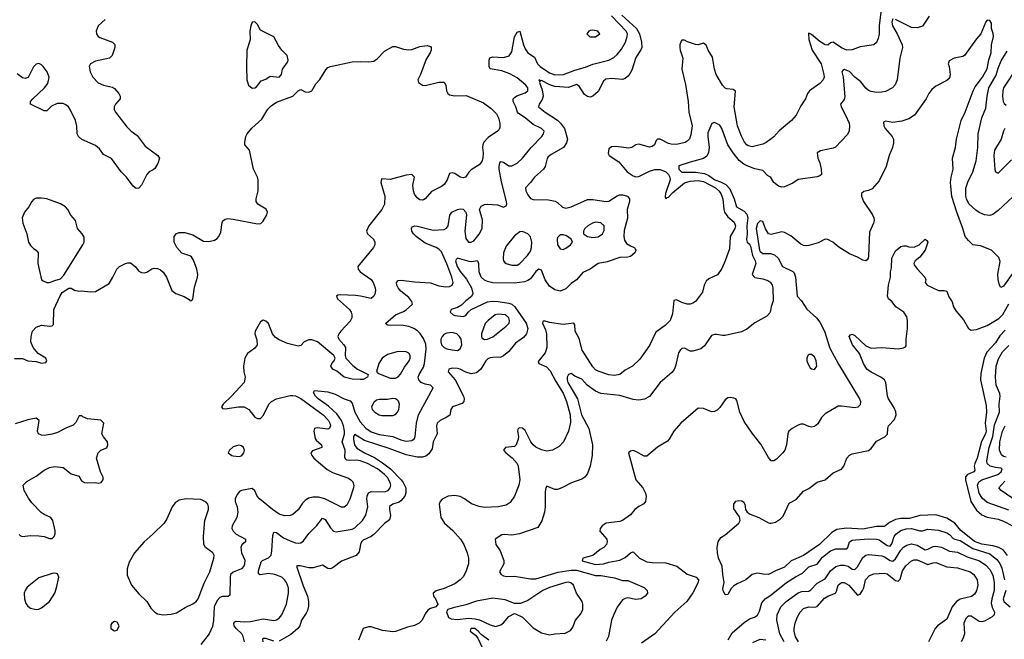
# Model space of a CAD drawing. Header units: inches. Extents: x 1603819 to 1745079, y 385938 to 533966.
# Tile 77 of 256: x 1614449 to 1621736, y 444869 to 449455. Entities that reach past the tile are written whole.
import ezdxf

# ---------------------------------------------------------------- set-up
doc = ezdxf.new("R2010")
doc.units = ezdxf.units.IN
doc.header["$MEASUREMENT"] = 0
doc.layers.add('B6414', color=7, linetype='Continuous')
doc.layers.add('B6424', color=7, linetype='Continuous')

msp = doc.modelspace()

# ---------------------------------------------------------------- linework, layer by layer
at = {"layer": 'B6414', "color": 5}
for points, elevation in [([(1615082.8, 449457.2), (1615030, 449409.2), (1615014.4, 449370), (1615017.1, 449350), (1615030, 449330.7), (1615043, 449323), (1615134.8, 449290), (1615152, 449272), (1615152.2, 449250), (1615132.9, 449190), (1615112.7, 449170), (1615010, 449147.9), (1614974, 449130), (1614963.6, 449110), (1614970.2, 449070), (1614991.2, 449030), (1615028.9, 448988.9), (1615070, 448970.2), (1615135.1, 448955.1), (1615150, 448946), (1615181.6, 448910), (1615193, 448890), (1615193.4, 448870), (1615158, 448830), (1615148, 448810), (1615147.7, 448790), (1615157.1, 448770), (1615242.3, 448662.3), (1615274.8, 448630), (1615317.3, 448597.3), (1615378.3, 448518.3), (1615471.3, 448450), (1615484.7, 448430), (1615470.8, 448390), (1615450, 448355.3), (1615436.3, 448343.7), (1615406, 448330), (1615390.6, 448309.4), (1615351, 448230), (1615330, 448209.2), (1615310, 448205.2), (1615290, 448224), (1615239.3, 448290), (1615200.9, 448330), (1615127.5, 448427.5), (1615070, 448458), (1615039.5, 448499.5), (1615010, 448524.2), (1614910, 448567.6), (1614883.7, 448590), (1614874, 448610), (1614872.6, 448667.4), (1614862.2, 448710), (1614823.4, 448790), (1614810, 448809.8), (1614790, 448826), (1614770, 448834.5), (1614725.4, 448834.6), (1614685.1, 448814.9), (1614650, 448780.9), (1614630, 448782), (1614529.2, 448830), (1614529.3, 448850), (1614546, 448870), (1614631.8, 448950), (1614657, 448983), (1614667.3, 449030), (1614653.3, 449070), (1614623.6, 449110), (1614610, 449121.3), (1614590, 449132.2), (1614581, 449130), (1614570, 449126.3), (1614550, 449105.6), (1614511.5, 449028.5), (1614490, 449019.6), (1614470, 449024.2), (1614430, 449055.4)], 440), ([(1616112.3, 444850), (1616103.9, 444890), (1616093.2, 444910), (1616049.9, 444949.9), (1616036.1, 444970), (1616033.5, 444990), (1616040.9, 444999.1), (1616050, 445003.5), (1616110, 444999.1), (1616157.8, 445002.2), (1616250, 445021.4), (1616330.8, 445009.2), (1616350, 445012.9), (1616370, 445025.7), (1616389.1, 445050.9), (1616423.2, 445130), (1616437.8, 445210), (1616438.6, 445250), (1616424.5, 445290), (1616410, 445309.7), (1616388.2, 445328.2), (1616338, 445350), (1616290, 445355.8), (1616227.7, 445347.7), (1616215.3, 445355.3), (1616215.2, 445375.2), (1616236, 445444), (1616246, 445454), (1616290, 445472.4), (1616308.9, 445491.1), (1616316, 445524), (1616321.3, 445638.7), (1616330, 445663.7), (1616350, 445659.7), (1616401, 445621), (1616450, 445597.8), (1616490, 445583.6), (1616510, 445580.8), (1616530, 445584.6), (1616550, 445598.7), (1616588.3, 445651.7), (1616649.2, 445710.8), (1616690, 445767), (1616710, 445757.3), (1616750, 445694), (1616771, 445671), (1616790, 445665.3), (1616806.6, 445666.6), (1616910, 445683.5), (1616930, 445694.5), (1616987.1, 445750), (1617011.8, 445788.2), (1617026.4, 445850), (1617017.8, 445910), (1617019.9, 445930), (1617030, 445954.4), (1617050, 445964.6), (1617150, 445959.8), (1617175.1, 445970), (1617191.9, 445990), (1617195.2, 446010), (1617191, 446030), (1617170, 446067.2), (1617149.9, 446090), (1617096, 446130), (1617022.8, 446170), (1616970, 446190.9), (1616944.8, 446195.2), (1616890, 446191.7), (1616870, 446195.7), (1616862, 446202), (1616855.4, 446215.4), (1616856.7, 446270), (1616835, 446330), (1616851.8, 446388.2), (1616852.2, 446410), (1616844.8, 446450), (1616829.9, 446490), (1616797.3, 446537.3), (1616734, 446594), (1616659, 446650), (1616639.4, 446670), (1616624.4, 446695.6), (1616630, 446710.2), (1616730, 446700.4), (1616783.1, 446683.1), (1616850, 446649.5), (1616895.7, 446635.7), (1616910, 446618.4), (1616928.4, 446550), (1616970, 446478.6), (1617010, 446432.2), (1617050, 446405.5), (1617110, 446384.2), (1617210, 446371.5), (1617270, 446346), (1617310, 446336.6), (1617350, 446340.8), (1617370, 446355.5), (1617376.1, 446370), (1617384.8, 446470), (1617400.7, 446530), (1617509.6, 446730), (1617489.7, 446749.7), (1617450, 446756.8), (1617421.1, 446770), (1617402, 446790), (1617398.2, 446810), (1617404.5, 446830), (1617437, 446883), (1617445.9, 446910), (1617456.8, 447016.8), (1617454.8, 447054.8), (1617437.1, 447097.1), (1617413.5, 447133.5), (1617393, 447153), (1617365.4, 447170), (1617330, 447183.8), (1617286.8, 447193.2), (1617174.2, 447194.2), (1617161.6, 447201.6), (1617158, 447210), (1617230, 447271.8), (1617290, 447294.9), (1617310, 447307.2), (1617355.1, 447350), (1617352.1, 447370), (1617330, 447398.9), (1617270, 447445.4), (1617249.8, 447470), (1617240.4, 447490), (1617238.9, 447510), (1617250, 447524.4), (1617272.4, 447527.6), (1617370, 447515.7), (1617490, 447508.1), (1617550, 447486.7), (1617602.3, 447477.7), (1617630, 447480.3), (1617649.3, 447490), (1617656, 447510), (1617646.6, 447550), (1617610, 447648.7), (1617570, 447737.9), (1617550, 447757.9), (1617530, 447769.4), (1617450, 447801.5), (1617383.2, 447850), (1617363, 447870), (1617351.5, 447890), (1617348.5, 447911.5), (1617357.2, 447922.8), (1617370.8, 447929.2), (1617391.9, 447928.1), (1617510, 447898.9), (1617590, 447902.7), (1617607.9, 447912.1), (1617620.2, 447930), (1617632.4, 448007.6), (1617647.8, 448030), (1617690, 448050.3), (1617710, 448055.6), (1617730, 448053.1), (1617750.2, 448030.2), (1617755.9, 448010), (1617744.6, 447890), (1617750, 447834.8), (1617770, 447809), (1617790, 447809.2), (1617810, 447819.7), (1617850, 447867.1), (1617870.5, 447910), (1617873.9, 447973.9), (1617852.8, 448050), (1617863.7, 448076.3), (1617890, 448087.8), (1617910.9, 448089.1), (1617985.1, 448085.1), (1618030, 448068), (1618050, 448078), (1618053.6, 448090), (1618051.3, 448110), (1618015.5, 448255.5), (1617997.8, 448350), (1617996.5, 448370), (1618003.2, 448396.8), (1618010, 448405.3), (1618030, 448401.5), (1618070, 448374.4), (1618090, 448373.2), (1618130, 448393.2), (1618169.9, 448430.1), (1618233.8, 448510), (1618312.6, 448590), (1618326.6, 448610), (1618329.7, 448630), (1618311.5, 448650), (1618250, 448680.2), (1618190.7, 448730), (1618141.1, 448761.1), (1618133.2, 448770), (1618120.9, 448810), (1618101.1, 448850), (1618101.5, 448870), (1618110, 448880.3), (1618128.5, 448891.5), (1618190, 448914.3), (1618209.7, 448930), (1618209.7, 448950), (1618195.1, 448970), (1618130, 449026.3), (1618075.5, 449055.5), (1618016.9, 449076.9), (1617930.9, 449090.9), (1617922.4, 449110), (1617923.3, 449156.7), (1617927.7, 449172.3), (1617950, 449179.7), (1618030, 449174.8), (1618072.5, 449187.5), (1618090, 449218), (1618110.9, 449329.1), (1618130, 449364), (1618150, 449371), (1618177.7, 449270), (1618190, 449240.3), (1618210, 449210.2), (1618258.5, 449178.5), (1618281.6, 449130), (1618301.6, 449110), (1618370, 449063.3), (1618410, 449047), (1618473.3, 449050), (1618557.8, 449082.2), (1618636.5, 449103.5), (1618690, 449125.6), (1618810, 449157), (1618845.4, 449174.6), (1618870, 449197.4), (1618901.7, 449238.3), (1618933, 449290), (1618945.8, 449330), (1618946.4, 449350), (1618938.5, 449370), (1618830, 449483.9)], 440), ([(1618906.1, 449490), (1619014.3, 449390), (1619036.3, 449350), (1619051.4, 449290), (1619052.1, 449250), (1619046.8, 449233.2), (1619010, 449175.8), (1618979, 449080.9), (1618957.9, 449042.1), (1618930, 449019.6), (1618910, 449013.2), (1618830, 449019), (1618785.9, 449014.1), (1618770, 449001.3), (1618730, 448923.6), (1618690, 448889), (1618670, 448882.3), (1618650, 448886), (1618630, 448901.1), (1618590, 448963.9), (1618570, 448974.8), (1618510, 448953), (1618410, 448960.7), (1618373, 448973), (1618310, 449005.8), (1618302.4, 449002.4), (1618289.9, 449010.1), (1618298.3, 448998.3), (1618295.8, 448990), (1618316.8, 448936.8), (1618322.1, 448890), (1618316.3, 448863.7), (1618292.9, 448830), (1618289.7, 448810), (1618337.8, 448770), (1618430, 448710.8), (1618451.6, 448690), (1618480.5, 448650), (1618502.2, 448570), (1618496.6, 448543.4), (1618472.6, 448510), (1618381.4, 448458.6), (1618360.1, 448439.9), (1618352.2, 448427.8), (1618336.8, 448370), (1618324.5, 448350), (1618258.3, 448290), (1618229.7, 448250), (1618192.8, 448210), (1618195.5, 448190), (1618210, 448159.7), (1618230, 448133.1), (1618250, 448124.8), (1618363.2, 448123.2), (1618412.7, 448112.7), (1618430, 448102.6), (1618467.4, 448067.4), (1618490, 448061), (1618531.5, 448071.5), (1618650, 448123.5), (1618690, 448124.6), (1618790, 448109.9), (1618810, 448112.7), (1618870, 448151.4), (1618890, 448158.2), (1618910, 448159.8), (1618946.6, 448150), (1618963.1, 448130), (1618962.4, 448110), (1618945.2, 448050), (1618946.2, 447986.2), (1618923.6, 447896.4), (1618919.3, 447850), (1618924.3, 447824.3), (1618940.2, 447800.2), (1618970, 447780.5), (1618997.2, 447770), (1619002.9, 447762.9), (1619009.4, 447750), (1619000.5, 447730), (1618970, 447702.6), (1618950, 447697.6), (1618890, 447696.5), (1618797.6, 447662.4), (1618730, 447651.3), (1618671.5, 447608.5), (1618616.4, 447583.6), (1618570.9, 447530), (1618530, 447501.8), (1618490, 447463.2), (1618450, 447445), (1618410, 447455), (1618370, 447483.2), (1618338.2, 447530), (1618310, 447600.4), (1618290, 447608.9), (1618270, 447591.4), (1618230, 447537.8), (1618210, 447525.1), (1618183.8, 447516.2), (1618110, 447505.4), (1617950, 447507.9), (1617910, 447517.5), (1617890, 447527.1), (1617864.4, 447550), (1617849.5, 447590), (1617848.2, 447648.2), (1617842.9, 447662.9), (1617834, 447670), (1617796.2, 447663.8), (1617774.5, 447665.5), (1617690, 447690.2), (1617679.3, 447680.7), (1617675, 447670), (1617687.1, 447630), (1617710, 447590.6), (1617755.1, 447535.1), (1617792, 447470), (1617801.9, 447430), (1617792.8, 447407.2), (1617750, 447375.8), (1617717.5, 447342.5), (1617690, 447326.3), (1617642.9, 447310), (1617635.4, 447290), (1617656.3, 447270), (1617670, 447264.9), (1617730, 447259.2), (1617750, 447267.1), (1617768.3, 447291.7), (1617790.4, 447309.6), (1617910, 447367.6), (1617947.5, 447372.5), (1617989.5, 447370.5), (1618070, 447357), (1618090, 447349.2), (1618113.1, 447330), (1618197.8, 447210), (1618208.5, 447170), (1618199.3, 447130), (1618177.6, 447102.4), (1618118.6, 447061.4), (1618070, 446999.7), (1618030, 446967.1), (1618010, 446958.2), (1617950, 446956.1), (1617930, 446953.1), (1617914.8, 446945.2), (1617899.8, 446930), (1617862.2, 446870), (1617830, 446842.2), (1617790, 446835), (1617750, 446846.7), (1617710, 446868), (1617690, 446873.5), (1617650, 446875.3), (1617624.5, 446870), (1617620.4, 446850), (1617670.7, 446790.7), (1617732.3, 446670), (1617738.3, 446650), (1617737.2, 446630), (1617724.1, 446615.9), (1617652.8, 446590), (1617640.3, 446570), (1617631.3, 446528.7), (1617604.2, 446510), (1617559.7, 446490), (1617539.8, 446470), (1617533.6, 446450), (1617538, 446390), (1617508.9, 446331.1), (1617501, 446279), (1617476.9, 446243.1), (1617453.9, 446226.1), (1617430, 446217.7), (1617390, 446216.6), (1617310, 446234.8), (1617182.6, 446282.6), (1617001.5, 446341.5), (1616930, 446386.5), (1616920.6, 446370), (1616918.6, 446350), (1616927.5, 446310), (1616944.7, 446284.7), (1617001.4, 446250), (1617074.1, 446214.1), (1617134.8, 446174.8), (1617192.6, 446130), (1617272.4, 446050), (1617287.6, 446030), (1617306.3, 445990), (1617307.2, 445952.8), (1617298.3, 445930), (1617270, 445894), (1617256.4, 445883.6), (1617210.8, 445869.2), (1617186.4, 445853.6), (1617185, 445830), (1617194.2, 445785.8), (1617185.1, 445754.9), (1617150, 445727), (1617070, 445645), (1617049.4, 445630.6), (1616990, 445604), (1616978.6, 445590), (1616971.1, 445570), (1616962.4, 445517.6), (1616939.5, 445490), (1616831.6, 445448.4), (1616770, 445400.2), (1616750, 445391.2), (1616730, 445394.7), (1616690, 445418.9), (1616621.5, 445398.5), (1616590, 445399.5), (1616525.9, 445414.1), (1616505.5, 445414.5), (1616497.6, 445410), (1616546.1, 445266.1), (1616579.6, 445190), (1616587, 445150), (1616586.1, 445113.9), (1616578.1, 445081.9), (1616570, 445062.4), (1616534.8, 445010), (1616521.2, 444970), (1616506.4, 444950), (1616455.6, 444904.4), (1616370, 444854.6)], 420), ([(1614410, 446947.1), (1614470, 446948.2), (1614510, 446929.7), (1614570, 446924.7), (1614610, 446912.3), (1614642, 446918), (1614650.8, 446930), (1614642.8, 446950), (1614584.6, 446984.6), (1614548.1, 447028.1), (1614532, 447070), (1614534, 447110), (1614544.4, 447150), (1614570, 447180.7), (1614610, 447193.6), (1614673.2, 447186.8), (1614690, 447189.2), (1614699.3, 447200.7), (1614700.5, 447310), (1614747.7, 447412.3), (1614764.5, 447435.5), (1614811.6, 447468.4), (1614830, 447468.7), (1614853.6, 447453.6), (1614886, 447446), (1614910, 447449.2), (1614970, 447440.9), (1615010, 447444.5), (1615110, 447503.7), (1615138.8, 447550), (1615166.8, 447610), (1615186.8, 447630), (1615231.3, 447650), (1615250, 447656.2), (1615270, 447656.2), (1615303.7, 447630), (1615330, 447595.1), (1615350, 447585.1), (1615370, 447582.9), (1615390, 447587.3), (1615427.8, 447612.2), (1615444.4, 447615.6), (1615470, 447613), (1615490, 447603.5), (1615510, 447587.6), (1615536.3, 447550), (1615576, 447450), (1615604, 447430), (1615667, 447407), (1615703.3, 447383.3), (1615710, 447374), (1615723.6, 447376.4), (1615730, 447386), (1615743.1, 447476.9), (1615764.4, 447550), (1615766.4, 447570), (1615759.5, 447610), (1615736, 447676), (1615719.9, 447699.9), (1615708.5, 447708.5), (1615650, 447728.5), (1615612.4, 447770), (1615592.7, 447810), (1615593, 447850), (1615610, 447872), (1615630, 447880.7), (1615670, 447879.5), (1615730, 447862.7), (1615810, 447815.1), (1615850, 447813.6), (1615890, 447824.5), (1615910, 447835.1), (1615923, 447850), (1615937.2, 447882.8), (1615946.5, 447953.5), (1615953.3, 447966.7), (1615970, 447979.6), (1615990, 447984), (1616030, 447980.3), (1616210, 447945.6), (1616232.4, 447947.6), (1616250, 447964), (1616277.3, 448010), (1616282.8, 448030), (1616272.4, 448052.4), (1616211, 448090), (1616198.8, 448110), (1616198.8, 448130), (1616212.7, 448190), (1616214, 448270), (1616208.4, 448290), (1616178.4, 448350), (1616150.5, 448490), (1616116, 448530), (1616114.8, 448550), (1616123, 448590), (1616133, 448610), (1616167.7, 448652.3), (1616240.3, 448719.7), (1616285.7, 448794.3), (1616310, 448818), (1616350, 448844.7), (1616471, 448890), (1616510, 448928), (1616530, 448938), (1616562.7, 448922.7), (1616590, 448918), (1616610, 448929.6), (1616639.6, 448980.4), (1616670, 449012), (1616714.4, 449085.6), (1616730, 449100.7), (1616750, 449109.6), (1616910, 449142.7), (1616970, 449146), (1617030, 449142.6), (1617070, 449149.7), (1617093.5, 449166.5), (1617150, 449223.6), (1617210, 449256.2), (1617230, 449257.6), (1617290, 449236.9), (1617330, 449231.6), (1617350, 449234), (1617410, 449257), (1617464, 449264), (1617490, 449258), (1617495.3, 449250), (1617493.2, 449230), (1617486, 449210), (1617456.9, 449163.1), (1617415.6, 449050), (1617394.5, 449010), (1617399.3, 448990), (1617430, 448971.6), (1617450, 448968), (1617550, 448994.3), (1617590, 448992), (1617602.9, 448970), (1617608.5, 448930), (1617618.3, 448910), (1617630, 448900.4), (1617670, 448892.4), (1617753.4, 448893.4), (1617880.7, 448840.7), (1617938.4, 448798.4), (1617978.2, 448758.2), (1617992.9, 448730), (1618003.5, 448690), (1618002.3, 448657.7), (1617997, 448643), (1617985.6, 448630), (1617915.6, 448584.4), (1617883.7, 448550), (1617875.6, 448530), (1617874.1, 448510), (1617878.6, 448470), (1617876.8, 448430), (1617870, 448406.7), (1617850, 448380.3), (1617790, 448345.3), (1617772.6, 448327.4), (1617749, 448290), (1617730, 448284.9), (1617710, 448290.3), (1617670, 448317.6), (1617650, 448322.4), (1617630, 448316.3), (1617612.4, 448270), (1617590, 448236), (1617570, 448220.7), (1617495.7, 448184.3), (1617450, 448128.4), (1617437.5, 448122.5), (1617430, 448119.5), (1617410, 448122.6), (1617390, 448135.8), (1617370, 448163), (1617362.3, 448190), (1617359.3, 448230), (1617370.4, 448290), (1617350, 448308.5), (1617310, 448305.6), (1617190, 448272.4), (1617130, 448278.8), (1617126, 448274), (1617122.6, 448250), (1617151.4, 448150), (1617147.7, 448090), (1617129, 448051), (1617033.5, 447930), (1617015.4, 447890), (1617022, 447870), (1617066.6, 447830), (1617077.4, 447810), (1617078, 447790), (1617067.8, 447770), (1616952, 447630), (1616953.3, 447610), (1616969.7, 447590), (1617050, 447531.8), (1617064.8, 447510), (1617079.2, 447470), (1617081.7, 447450), (1617077, 447423), (1617070, 447408), (1617050, 447392.7), (1616970.2, 447410.2), (1616933.4, 447413.4), (1616821.7, 447418.3), (1616803.8, 447416.2), (1616793.2, 447410), (1616802, 447390), (1616889.8, 447310), (1616901.6, 447290), (1616906.5, 447270), (1616906.2, 447250), (1616895.8, 447224.2), (1616824.8, 447150), (1616810.9, 447130), (1616804.7, 447110), (1616809.8, 447089.8), (1616847.3, 447050), (1616859.5, 447030), (1616857.2, 446970), (1616862, 446950), (1616915.1, 446895.1), (1616948.3, 446868.3), (1617029.2, 446830), (1617023.7, 446810), (1616990, 446792.2), (1616970, 446792), (1616910, 446795.3), (1616850, 446810.4), (1616794.9, 446854.9), (1616767.3, 446870), (1616750.8, 446890), (1616758.8, 446910), (1616776, 446930), (1616782.8, 446950), (1616774, 446970), (1616653, 447070), (1616610, 447086.7), (1616590, 447085.3), (1616555.1, 447070), (1616530, 447044), (1616510, 447039.1), (1616430, 447058.9), (1616370, 447085.5), (1616342.9, 447102.9), (1616320.2, 447130), (1616290, 447207.3), (1616270, 447224), (1616250, 447231.3), (1616230, 447218), (1616191.8, 447150), (1616189.4, 447130), (1616204.9, 447084.9), (1616205.6, 447050), (1616190, 447023.8), (1616135.6, 446984.4), (1616115.6, 446950), (1616106.3, 446890), (1616108, 446850), (1616117, 446810), (1616109.5, 446770), (1616016.9, 446670), (1615954, 446610), (1615942.7, 446590), (1615950, 446579), (1615970, 446575.6), (1616068.7, 446591.3), (1616110, 446589.2), (1616145.3, 446570), (1616190, 446514), (1616210, 446504.2), (1616230, 446504.7), (1616252.6, 446527.4), (1616293.6, 446610), (1616311.7, 446630), (1616350.7, 446649.3), (1616450, 446674.4), (1616470, 446675.2), (1616490, 446672.1), (1616530, 446652.7), (1616694.2, 446530), (1616734.6, 446490), (1616745.1, 446470), (1616750, 446446.8), (1616739.5, 446430), (1616730, 446426), (1616650, 446435.6), (1616631.3, 446428.7), (1616624.7, 446410), (1616636.8, 446356.8), (1616644.1, 446344.1), (1616683.7, 446310), (1616684, 446290), (1616615.6, 446264.4), (1616604.5, 446250), (1616611.2, 446230), (1616626.2, 446210), (1616725.4, 446125.4), (1616764, 446104), (1616881.4, 446061.4), (1616900.3, 446050), (1616914, 446034), (1616921.1, 446010), (1616918.9, 445990), (1616892.8, 445907.2), (1616870, 445862.4), (1616850, 445846.4), (1616830, 445846.7), (1616708.1, 445908.1), (1616660.8, 445920.8), (1616617.6, 445922.4), (1616587, 445913), (1616562.2, 445897.8), (1616542, 445878), (1616510, 445828.8), (1616470, 445793.7), (1616450, 445785.2), (1616410, 445784.2), (1616370, 445796.6), (1616319.1, 445830), (1616224.7, 445910), (1616207.1, 445930), (1616188.2, 445968.2), (1616170, 445984.9), (1616089.4, 445970.6), (1616076.1, 445963.9), (1616057.8, 445942.2), (1616043.1, 445910), (1616043.5, 445890), (1616058.2, 445850), (1616064.5, 445810), (1616055.6, 445770), (1616020.4, 445710), (1616019.7, 445690), (1616030, 445669.6), (1616050, 445648), (1616119, 445610), (1616119, 445590), (1616092.3, 445567.7), (1616086.2, 445550), (1616091.6, 445510), (1616114.2, 445454.2), (1616113.4, 445426.6), (1616107.2, 445410), (1616090, 445390.2), (1616030, 445367.5), (1616009.9, 445350.1), (1616005.7, 445330), (1616004.5, 445195.5), (1615993.1, 445186.9), (1615950, 445185.2), (1615930, 445178.6), (1615910, 445156.1), (1615887.9, 445110), (1615884.4, 445010), (1615875.7, 444964.3), (1615851.2, 444910), (1615789.7, 444830)], 460), ([(1620000, 448565.9), (1619973.9, 448546.1), (1619950, 448534), (1619870, 448515), (1619841.3, 448521.3), (1619830, 448528.4), (1619814, 448550), (1619790, 448594.6), (1619761, 448670), (1619735.5, 448810), (1619747.7, 448927.7), (1619730, 448938.2), (1619682.8, 448942.8), (1619669.1, 448949.1), (1619650, 448970.2), (1619603.6, 449050), (1619591.8, 449090), (1619577.5, 449177.5), (1619544.9, 449230), (1619530, 449267.7), (1619510, 449281.1), (1619470, 449270.2), (1619450, 449271.9), (1619391.2, 449291.2), (1619370, 449303.8), (1619350, 449304), (1619344, 449296), (1619335.4, 449270), (1619334.5, 449250), (1619336.4, 449230), (1619356.4, 449170), (1619348.4, 449090), (1619375.7, 448975.7), (1619395.2, 448850), (1619400.3, 448770), (1619425.6, 448670), (1619417, 448603), (1619406.7, 448573.3), (1619390, 448556.5), (1619372.9, 448547.1), (1619310, 448532), (1619270, 448533), (1619250, 448539.3), (1619190, 448571.6), (1619170, 448571.2), (1619159.8, 448560.2), (1619146.9, 448530), (1619130, 448516.1), (1619110, 448512.3), (1619030, 448534.6), (1619010, 448530.3), (1618979.3, 448510), (1618954.8, 448505.2), (1618864.1, 448515.9), (1618830, 448514.9), (1618810, 448498.8), (1618804.7, 448464.7), (1618812, 448450), (1618882.9, 448402.9), (1618945.8, 448330), (1618990, 448299.5), (1619010, 448292.3), (1619030, 448295.1), (1619110, 448334.5), (1619150, 448347.3), (1619190, 448346.2), (1619230, 448329.9), (1619250.9, 448310), (1619260.9, 448290), (1619262.3, 448270), (1619228.6, 448170), (1619225.4, 448145.4), (1619230, 448128.7), (1619241, 448139.1), (1619250, 448141), (1619283.2, 448176.8), (1619370, 448248.9), (1619410, 448261.3), (1619470, 448265.2), (1619510, 448256.7), (1619599, 448210), (1619622.9, 448190), (1619637, 448170), (1619652.9, 448130), (1619659.7, 448050), (1619666.1, 448030), (1619690, 447995.2), (1619736.5, 447956.5), (1619747.1, 447930), (1619741.6, 447910), (1619708, 447850), (1619701.7, 447758.3), (1619670.9, 447670), (1619645.4, 447614.6), (1619612.5, 447567.5), (1619550, 447536.5), (1619530, 447519.3), (1619515.4, 447490), (1619502, 447438), (1619450, 447370.4), (1619430, 447356.5), (1619410, 447350.3), (1619390, 447350.2), (1619350, 447362.6), (1619310, 447383.2), (1619290, 447376.3), (1619281.3, 447278.7), (1619262.7, 447230), (1619227.2, 447192.8), (1619157.6, 447142.4), (1619110, 447044.2), (1619037.4, 446942.6), (1618984, 446890), (1618930, 446861.6), (1618889.4, 446830), (1618850, 446823.2), (1618810, 446825.8), (1618730, 446854.2), (1618710, 446864.8), (1618690, 446885.4), (1618611.7, 447010), (1618590, 447095.5), (1618560.2, 447150), (1618556.5, 447196.5), (1618550.2, 447210.2), (1618470, 447200.1), (1618370, 447213.7), (1618330, 447226), (1618320.5, 447219.5), (1618319.1, 447210), (1618339.8, 447159.8), (1618347, 447130), (1618350.5, 447029.5), (1618337.1, 446990), (1618285.7, 446925.7), (1618291.8, 446910), (1618346.8, 446886.8), (1618375.9, 446855.9), (1618416.4, 446776.4), (1618470, 446690.6), (1618496, 446630), (1618523.4, 446530), (1618525.7, 446474.3), (1618510.8, 446410), (1618473.5, 446330), (1618442.3, 446297.7), (1618391.4, 446268.6), (1618350, 446262.9), (1618310, 446271.7), (1618270, 446291), (1618248.8, 446308.8), (1618231.3, 446331.3), (1618190, 446414.9), (1618170, 446432.9), (1618150, 446435.3), (1618139.3, 446430), (1618132.8, 446410), (1618139.8, 446370), (1618138, 446350), (1618123, 446310), (1618110, 446297), (1618043.7, 446290), (1618029.7, 446270), (1618046.4, 446250), (1618093.5, 446213.5), (1618131.4, 446170), (1618138.7, 446150), (1618149.8, 446050.2), (1618144.2, 446010), (1618111.6, 445930), (1618077.7, 445882.3), (1618050, 445862), (1617990, 445849.1), (1617890, 445845.8), (1617850, 445851.8), (1617791.9, 445871.9), (1617740.9, 445910), (1617710, 445927.3), (1617670, 445935), (1617621.2, 445930), (1617574.5, 445905.5), (1617560.7, 445890), (1617553.6, 445870), (1617567, 445770), (1617592.4, 445730), (1617654, 445674), (1617711.4, 445611.4), (1617736.6, 445570), (1617760.5, 445510), (1617770.6, 445470), (1617771.1, 445428.9), (1617751.9, 445370), (1617730, 445332.7), (1617709.8, 445310.2), (1617670, 445281.3), (1617590, 445246.3), (1617531.1, 445228.9), (1617508.3, 445211.7), (1617511.8, 445190), (1617525.6, 445170), (1617542.7, 445130), (1617538.9, 445121.1), (1617529, 445110), (1617490, 445097.4), (1617470, 445084.9), (1617450, 445058), (1617427.6, 445010), (1617406, 444990), (1617370, 444972.8), (1617320.3, 444959.7), (1617230, 444926.8), (1617210, 444925.4), (1617134.2, 444934.2), (1617050, 444961.7), (1617030, 444961.3), (1616990, 444950.5), (1616955.9, 444864.1)], 380), ([(1620000, 448292.6), (1619983.4, 448303.3), (1619950, 448338.5), (1619890, 448350.8), (1619833.7, 448373.7), (1619807.4, 448387.4), (1619773.9, 448413.9), (1619728.1, 448470), (1619690, 448528.5), (1619646, 448650), (1619630, 448674.4), (1619590, 448695.5), (1619572.5, 448687.5), (1619541.3, 448618.7), (1619540.9, 448590), (1619552.2, 448510), (1619546.4, 448473.7), (1619534.5, 448445.5), (1619510.9, 448429.1), (1619410, 448402), (1619326.3, 448373.7), (1619327.8, 448350), (1619350, 448327.7), (1619450, 448326.2), (1619515.9, 448315.9), (1619550, 448301.8), (1619593.2, 448270), (1619635.8, 448255.8), (1619675.8, 448235.8), (1619703.4, 448203.4), (1619735.8, 448130), (1619755, 448070), (1619810, 448038.5), (1619830, 448016), (1619838, 447990), (1619830.5, 447930), (1619833.1, 447870), (1619827.5, 447827.5), (1619833.9, 447810), (1619850, 447794.9), (1619858.1, 447778.1), (1619871.4, 447711.4), (1619892.3, 447670), (1619896.1, 447650), (1619871.1, 447570), (1619890, 447547.8), (1619950, 447538.2), (1619985.5, 447525.5), (1620000, 447514.2)], 360), ([(1620000, 447868.3), (1619990.4, 447870.4), (1619968.2, 447908.2), (1619950, 447962.8), (1619930, 447965.7), (1619910, 447947.2), (1619900.5, 447910), (1619923.3, 447750), (1619930, 447738.9), (1619950, 447724.7), (1620000, 447725.4)], 340), ([(1620000, 447286.8), (1619978.7, 447261.3), (1619890, 447211.4), (1619830, 447165.3), (1619790, 447145.5), (1619670, 447118.7), (1619650, 447117), (1619606, 447126), (1619590, 447125.3), (1619570, 447116.9), (1619518.2, 447041.8), (1619490, 447019.5), (1619430, 447002), (1619410, 447002.6), (1619370, 447023.7), (1619350, 447021.1), (1619336.9, 447010), (1619324.4, 446990), (1619303.5, 446890), (1619293, 446867), (1619274.8, 446845.2), (1619190, 446769), (1619110, 446666), (1619074.2, 446645.8), (1619030, 446640.6), (1618990, 446643.8), (1618890, 446672.9), (1618750, 446688.9), (1618710, 446707.3), (1618648.4, 446750), (1618610, 446795.8), (1618557, 446817), (1618530, 446837.3), (1618510, 446830.6), (1618501, 446810), (1618500.3, 446790), (1618506.2, 446770), (1618578.3, 446650), (1618607.3, 446530), (1618659.9, 446430), (1618684.4, 446330), (1618687.7, 446310), (1618684.7, 446230), (1618671.2, 446150), (1618650, 446096), (1618632.3, 446070), (1618610, 446055.5), (1618531.6, 446028.4), (1618462, 445990), (1618430, 445979.1), (1618410, 445977.3), (1618350, 446002.8), (1618342, 445990), (1618337.1, 445962.9), (1618338.7, 445850), (1618332.8, 445810), (1618313.6, 445746.4), (1618282.7, 445697.3), (1618149, 445651), (1618090, 445641.5), (1618034, 445646), (1618017.2, 445642.8), (1617969, 445610), (1617973.2, 445570), (1618004.9, 445524.9), (1618032.5, 445452.5), (1618031.1, 445428.9), (1617999.5, 445370), (1618012, 445350), (1618030, 445339.7), (1618054.9, 445334.9), (1618110, 445337.4), (1618230, 445317), (1618270, 445316.1), (1618434, 445366), (1618530, 445381.4), (1618570, 445380.3), (1618710, 445342.6), (1618750, 445340.7), (1618850, 445324.2), (1618910, 445305.6), (1618950, 445305.1), (1619070, 445254), (1619092.3, 445230), (1619096, 445210), (1619077.2, 445190), (1619048, 445170), (1619010, 445164.4), (1618950, 445177.1), (1618930, 445172.4), (1618910, 445160.5), (1618871.6, 445108.4), (1618846.1, 445053.9), (1618829.8, 445010), (1618806.2, 444890), (1618790, 444856.4)], 360), ([(1620000, 446203.5), (1619990, 446216), (1619934.6, 446314.6), (1619870, 446396), (1619810, 446482), (1619778.3, 446550), (1619756.7, 446636.7), (1619748.1, 446648.1), (1619734.9, 446654.9), (1619710, 446659.3), (1619690, 446657.1), (1619670, 446642), (1619630, 446584.9), (1619610, 446565.5), (1619590, 446555.5), (1619570, 446553), (1619510, 446577.6), (1619470, 446581.3), (1619341.2, 446470), (1619289.2, 446410), (1619256, 446350), (1619243.9, 446336.1), (1619170, 446292.7), (1619090, 446223.8), (1619070, 446225.3), (1619010, 446260.3), (1618990, 446266.7), (1618970, 446261.3), (1618954.5, 446250), (1619009.7, 446050), (1619061.3, 445990), (1619081.3, 445950), (1619086.3, 445930), (1619081.6, 445890), (1619068.1, 445871.9), (1619030, 445852.7), (1619000.9, 445830), (1618969.4, 445790), (1618910.7, 445749.3), (1618890, 445741.5), (1618789.7, 445730.3), (1618760.9, 445710), (1618745.1, 445690), (1618742.9, 445670), (1618794, 445610), (1618796.2, 445590), (1618791.6, 445570), (1618772, 445550), (1618744.9, 445535.1), (1618690.8, 445489.2), (1618617.2, 445470), (1618612.3, 445450), (1618710, 445423.9), (1618770, 445426.9), (1618810, 445439.4), (1618890, 445454.6), (1618930, 445475.2), (1618970, 445509.8), (1618990, 445517.2), (1619035.8, 445470), (1619090, 445443.2), (1619130, 445437), (1619230, 445434.4), (1619311.3, 445411.3), (1619390, 445351.9), (1619456, 445330), (1619471.5, 445310), (1619469.6, 445290), (1619430, 445214.4), (1619386, 445150), (1619297.6, 445070), (1619150, 444909.1), (1619050, 444840.8)], 340), ([(1614445.6, 445645.6), (1614455.5, 445635.5), (1614470, 445629.4), (1614530, 445637.6), (1614590, 445636.2), (1614629.6, 445629.6), (1614670, 445615.1), (1614690, 445616), (1614704, 445630), (1614712.2, 445650), (1614711.7, 445671.7), (1614695.5, 445750), (1614680.7, 445770), (1614630, 445793.8), (1614608.7, 445808.7), (1614538.5, 445878.5), (1614513.4, 445913.4), (1614482.8, 445970), (1614475.8, 446010), (1614501.4, 446038.6), (1614570, 446077.2), (1614630, 446121.1), (1614670, 446141.7), (1614710, 446149.7), (1614770, 446140.7), (1614830, 446095.1), (1614890, 446078), (1614901.2, 446050), (1614910, 446039), (1614928, 446030), (1614950, 446026.6), (1615009.4, 446029.4), (1615030, 446025.2), (1615051.3, 446030), (1615066, 446050), (1615066.8, 446070), (1615048, 446108), (1615017.3, 446210), (1615031, 446250), (1615050.6, 446269.4), (1615092.7, 446287.3), (1615100.7, 446310), (1615099.1, 446330), (1615068.6, 446368.6), (1615058, 446390), (1615071.3, 446470), (1615050.7, 446490.7), (1614950, 446500.5), (1614916.8, 446516.8), (1614910, 446524.7), (1614890, 446524.7), (1614864.8, 446475.2), (1614844.8, 446455.2), (1614790, 446433.4), (1614730, 446400.3), (1614690, 446387.4), (1614630, 446378.9), (1614610, 446379.5), (1614587.7, 446390), (1614580.4, 446410), (1614593.4, 446490), (1614570, 446505.5), (1614510, 446493.7), (1614416.6, 446463.4)], 460), ([(1620000, 445354.9), (1619990, 445349.8), (1619951.2, 445351.2), (1619910, 445359.6), (1619870.3, 445349.7), (1619824, 445310), (1619759.5, 445280.5), (1619735.3, 445264.7), (1619715.6, 445244.4), (1619690, 445202), (1619670, 445198), (1619656, 445230), (1619654, 445246), (1619662.7, 445290), (1619652, 445350), (1619648.4, 445410), (1619621.1, 445470), (1619612.6, 445510), (1619611.3, 445548.7), (1619618, 445590), (1619637.5, 445622.5), (1619670, 445642), (1619770.6, 445729.4), (1619781.7, 445750), (1619777, 445777), (1619734.5, 445834.5), (1619734.5, 445870), (1619747.8, 445892.2), (1619770, 445898), (1619793.7, 445893.7), (1619805.8, 445885.8), (1619815.5, 445870), (1619820.3, 445830), (1619833.7, 445810), (1619854.9, 445794.9), (1619919.5, 445770), (1619990, 445732.4), (1620000, 445730.2)], 320), ([(1619693.3, 444866.7), (1619722.5, 444917.5), (1619810, 444994.2), (1619850, 445021.5), (1619886.5, 445033.5), (1619910, 445047.6), (1619923.4, 445076.6), (1619941.7, 445138.3), (1619966.9, 445170), (1620000, 445192.4)], 340), ([(1617922.1, 444862.1), (1617864.6, 444904.6), (1617842.8, 444930), (1617818, 444950), (1617787.6, 444950), (1617782.9, 444930), (1617821.2, 444901.2), (1617838.7, 444878.7), (1617872.5, 444810)], 360), ([(1616330, 444854.6), (1616270, 444874.6), (1616250, 444875.3), (1616246.8, 444870), (1616249.3, 444850)], 420), ([(1619874.1, 444845.9), (1619929.5, 444870.5), (1619970, 444864.7)], 360)]:
    msp.add_lwpolyline(points, dxfattribs=dict(at, elevation=elevation))
for points, elevation in [([(1616190, 449439), (1616170, 449438), (1616158.8, 449410), (1616151, 449370), (1616154.4, 449305.6), (1616130.7, 449230), (1616127.3, 449110), (1616130.5, 449009.5), (1616141.3, 448970), (1616170, 448948.9), (1616190, 448950.4), (1616202.3, 448957.7), (1616236.2, 449003.8), (1616270, 449016.3), (1616302.4, 449037.6), (1616370, 449030.7), (1616386.6, 449050), (1616395.1, 449090), (1616430, 449141), (1616434.8, 449154.8), (1616429, 449190), (1616389.5, 449229.5), (1616363.3, 449263.3), (1616330, 449328.7), (1616230, 449379), (1616210, 449419)], 460), ([(1618690, 449377), (1618670, 449374.5), (1618661, 449370), (1618647.3, 449350), (1618668.7, 449328.7), (1618710, 449327.7), (1618742, 449350), (1618728, 449370)], 460), ([(1614610, 448135.4), (1614570, 448133.6), (1614550, 448124.2), (1614538, 448110), (1614515.6, 448070), (1614484.4, 448030), (1614467.3, 447990), (1614471.3, 447950), (1614502.8, 447870), (1614514.6, 447810), (1614530, 447784.4), (1614550, 447763.1), (1614570.7, 447750), (1614586.4, 447730), (1614582.3, 447650), (1614611.1, 447531.1), (1614622, 447522), (1614650, 447511.3), (1614670, 447511.3), (1614710, 447524.7), (1614750, 447538), (1614775.1, 447564.9), (1614917.4, 447790), (1614926.3, 447810), (1614925.1, 447845.1), (1614911.1, 447871.1), (1614878, 447910), (1614860.9, 447970), (1614827.6, 448007.6), (1614804.7, 448050), (1614787.6, 448070), (1614751.4, 448091.4), (1614650, 448128.9)], 460), ([(1618710, 447956.4), (1618687.7, 447950), (1618652.7, 447930), (1618632.4, 447910), (1618620.5, 447890), (1618620.7, 447870), (1618651, 447850), (1618690, 447843.6), (1618730, 447848), (1618762.4, 447870), (1618774.7, 447894.7), (1618775.1, 447930), (1618750, 447951.1)], 440), ([(1618170, 447887.8), (1618150, 447885.6), (1618110, 447855.6), (1618050, 447778.9), (1618030.2, 447730), (1618026, 447686), (1618030.3, 447670), (1618039.2, 447659.2), (1618050.5, 447650), (1618090, 447638.4), (1618130, 447639.7), (1618150, 447650.2), (1618207.4, 447710), (1618230, 447742.4), (1618238, 447770), (1618239.3, 447810), (1618228.6, 447848.6), (1618210, 447871.6)], 440), ([(1618470, 447862.6), (1618450, 447862), (1618430, 447844), (1618426.9, 447830), (1618430.3, 447790), (1618450, 447760.4), (1618470, 447754.9), (1618490, 447764.9), (1618525.2, 447790), (1618541.2, 447810), (1618529.3, 447830), (1618495.5, 447855.5)], 440), ([(1617990, 447275), (1617968.4, 447270), (1617914.9, 447230), (1617892.8, 447207.2), (1617867.9, 447130), (1617866.3, 447110), (1617870, 447102), (1617890, 447089.1), (1617910, 447090.3), (1617950, 447108.9), (1618050, 447186), (1618070.9, 447210), (1618074.8, 447230), (1618069.7, 447250), (1618043.7, 447270)], 440), ([(1617650, 447140.8), (1617610, 447136.4), (1617590, 447126.9), (1617575.3, 447110), (1617566.8, 447090), (1617565.7, 447070), (1617571.2, 447050), (1617589.6, 447029.6), (1617610, 447020.5), (1617650, 447011.1), (1617690, 447007.9), (1617710, 447020.5), (1617721.1, 447050), (1617715.1, 447090), (1617704, 447110), (1617683.6, 447130)], 440), ([(1617250, 446999.7), (1617170, 446977.2), (1617130.9, 446949.1), (1617107.8, 446910), (1617090.7, 446850.7), (1617099.1, 446839.1), (1617190, 446802.3), (1617230, 446801.1), (1617250, 446811.6), (1617268, 446832), (1617297, 446883), (1617330.8, 446930), (1617337.8, 446950), (1617337.6, 446970), (1617330, 446987), (1617310, 446998.3)], 460), ([(1617210, 446652), (1617170, 446644.5), (1617110, 446645.1), (1617090, 446638.4), (1617070, 446621.2), (1617053.4, 446590), (1617058, 446570), (1617076.3, 446550), (1617110, 446532), (1617130, 446526.9), (1617210, 446524.9), (1617230, 446532.4), (1617246, 446550), (1617255.3, 446570), (1617258.9, 446610), (1617252.4, 446632.4), (1617242, 446642), (1617230, 446649.4)], 460), ([(1616070, 446305.7), (1616030, 446294.7), (1616001.3, 446270), (1615992.7, 446250), (1616019.1, 446230), (1616030, 446227.2), (1616070, 446222.3), (1616090, 446227.1), (1616108.3, 446250), (1616112, 446270), (1616104.2, 446290), (1616090, 446302)], 480), ([(1615682, 445910), (1615630, 445899.7), (1615600.5, 445879.5), (1615577, 445850), (1615538.9, 445761.1), (1615518, 445730), (1615437.6, 445650), (1615370, 445591.1), (1615298.6, 445510), (1615259.8, 445440.2), (1615244, 445390), (1615243.6, 445343.6), (1615277.1, 445270), (1615330, 445205.3), (1615390, 445150.4), (1615420.7, 445100.7), (1615450, 445070.4), (1615470, 445058), (1615510, 445050.4), (1615570, 445056.5), (1615610, 445065.7), (1615674.4, 445105.6), (1615730, 445131.5), (1615755.1, 445150), (1615769.7, 445170), (1615814.1, 445285.9), (1615857.2, 445370), (1615885.1, 445470), (1615888, 445490), (1615879.6, 445510), (1615823.6, 445550), (1615812.2, 445572.2), (1615808.3, 445631.7), (1615819.7, 445750), (1615846, 445830), (1615847.3, 445850), (1615842, 445870), (1615830, 445883.7), (1615790, 445904.7)], 480), ([(1614710, 445359.6), (1614690, 445356.3), (1614590, 445324.2), (1614504.7, 445255.3), (1614489.1, 445230.9), (1614482.8, 445210), (1614484.4, 445170), (1614495.3, 445135.3), (1614510, 445114.9), (1614530, 445100.8), (1614570, 445090.2), (1614590, 445092.6), (1614610, 445101.5), (1614669.7, 445150.3), (1614708.2, 445211.8), (1614722, 445250), (1614738, 445330), (1614730, 445354)], 480), ([(1618510, 445291.9), (1618489.8, 445289.8), (1618370, 445254), (1618321.5, 445230), (1618210, 445156.9), (1618154.2, 445134.2), (1618110, 445133.3), (1618041.4, 445161.4), (1617950, 445175.2), (1617830, 445151), (1617750, 445124.8), (1617657.2, 445102.8), (1617618, 445090), (1617607.1, 445072.9), (1617623, 445030), (1617641.4, 445021.4), (1617690, 445016.8), (1617770, 445025.6), (1617820.7, 445020.7), (1617853.1, 445013.1), (1617930, 444977.5), (1617970, 444964.7), (1618010, 444975.8), (1618030, 444991.6), (1618070, 445037.6), (1618110, 445060.5), (1618118.8, 445058.8), (1618170, 445033), (1618250, 444953.7), (1618310, 444916.9), (1618370, 444902.4), (1618410, 444909.2), (1618484.7, 444915.3), (1618525.9, 444934.1), (1618541.5, 444958.5), (1618563.5, 445010), (1618602, 445058), (1618616.3, 445090), (1618617.4, 445130), (1618611.3, 445150), (1618570, 445212), (1618547.1, 445270), (1618528, 445288)], 380), ([(1615150, 445001.2), (1615131.3, 444990), (1615123.5, 444976.5), (1615124.7, 444950), (1615150, 444931.3), (1615170, 444936), (1615185.2, 444970), (1615170, 444997.2)], 480)]:
    msp.add_lwpolyline(points, close=True, dxfattribs=dict(at, elevation=elevation))
at = {"layer": 'B6424', "color": 5}
for points, elevation in [([(1620821.8, 449510), (1620809.3, 449409.2), (1620809, 449351), (1620803.3, 449316.7), (1620790, 449287.7), (1620770, 449270.4), (1620754.1, 449265.8), (1620670, 449255.3), (1620610, 449231.4), (1620570, 449231.1), (1620530, 449246.2), (1620470, 449289), (1620450, 449284.4), (1620430, 449267.4), (1620410, 449269.3), (1620370, 449294.3), (1620310, 449345.2), (1620290, 449356), (1620286.6, 449353.4), (1620288.6, 449310), (1620312.8, 449230), (1620380.3, 449130), (1620400.9, 449050), (1620401.5, 449030), (1620394.6, 449010), (1620370, 448982), (1620293, 448930), (1620278.7, 448910), (1620265.1, 448870), (1620230, 448817.3), (1620196.3, 448750), (1620161.3, 448710), (1620070, 448631.7), (1620030, 448588.8), (1620000, 448565.9)], 380), ([(1620910, 449462.4), (1620903.5, 449436.5), (1620908.1, 449410), (1620944.1, 449350), (1620979.8, 449270), (1620983.1, 449250), (1620961.8, 449170), (1620942.2, 449010), (1620927.4, 448972.6), (1620908.6, 448951.4), (1620855.8, 448924.2), (1620830, 448918), (1620790, 448916.9), (1620750, 448923.9), (1620730, 448931.4), (1620710, 448948), (1620675.1, 448995.1), (1620630, 449031.1), (1620590, 449071.6), (1620553.1, 449086.9), (1620540, 449080), (1620534, 449070), (1620543.9, 449030), (1620554.7, 448885.3), (1620550, 448865.5), (1620523.5, 448830), (1620527.6, 448810), (1620561.4, 448750), (1620586.6, 448690), (1620591.3, 448668.7), (1620588, 448632), (1620574.3, 448605.7), (1620487.2, 448512.8), (1620470, 448504.6), (1620374.6, 448485.4), (1620350, 448470.8), (1620356, 448430), (1620370, 448397.2), (1620381.6, 448350), (1620382.7, 448310), (1620370, 448299.1), (1620350, 448293), (1620210, 448272.4), (1620170, 448244.9), (1620110, 448217.4), (1620090, 448216.9), (1620063.8, 448223.8), (1620030.4, 448250), (1620007.6, 448287.6), (1620000, 448292.6)], 360), ([(1621179, 449481), (1621130, 449406.7), (1621090, 449395.8), (1621050, 449398.9), (1620930, 449457.6)], 360), ([(1621810, 447593.4), (1621730, 447484.2), (1621710, 447474), (1621701.3, 447490), (1621691.5, 447531.5), (1621689.2, 447570.8), (1621706.2, 447666.2), (1621696.4, 447696.4), (1621642, 447750), (1621560.9, 447780.9), (1621504, 447790), (1621470, 447820.4), (1621447.1, 447850), (1621430.2, 447910), (1621383.5, 448030), (1621346.9, 448146.9), (1621338, 448250), (1621342.4, 448290), (1621356.8, 448350), (1621351.9, 448430), (1621373.7, 448510), (1621382, 448570), (1621416.6, 448710), (1621446.7, 448770), (1621505.1, 448930), (1621521.3, 448958.7), (1621574.7, 449030), (1621610, 449091.6), (1621621.3, 449158.7), (1621637.8, 449210), (1621642.2, 449270), (1621655.4, 449330), (1621654.3, 449354.3), (1621641.7, 449390), (1621641.1, 449430), (1621630, 449450.5), (1621610, 449453), (1621599.7, 449440.3), (1621561.2, 449350), (1621530, 449314), (1621441.2, 449190), (1621430, 449183), (1621364, 449170), (1621329, 449150), (1621320.9, 449130), (1621327.3, 449110), (1621334, 449050), (1621330, 449022.8), (1621310, 449005.5), (1621230, 448964), (1621200.6, 448939.4), (1621178.3, 448910), (1621157.6, 448870), (1621071.2, 448750), (1621030, 448722.2), (1620976.3, 448703.7), (1620910, 448695.7), (1620855.5, 448704.5), (1620842.7, 448697.3), (1620844.4, 448670), (1620853.7, 448650), (1620906.3, 448590), (1620915.1, 448570), (1620915.9, 448544.1), (1620909.6, 448510), (1620882.6, 448450), (1620861.7, 448370), (1620810, 448263), (1620756.8, 448203.2), (1620730, 448190.3), (1620697.1, 448182.9), (1620678, 448170), (1620678, 448150), (1620692.8, 448110), (1620760.7, 448010), (1620769.5, 447990), (1620771.6, 447970), (1620767.3, 447950), (1620737.4, 447882.6), (1620731.7, 447708.3), (1620729.3, 447690.7), (1620721.2, 447678.8), (1620710, 447671), (1620690, 447674.8), (1620650, 447698), (1620590, 447722.4), (1620512.4, 447772.4), (1620466.8, 447810), (1620430, 447827.7), (1620409.6, 447830.4), (1620357.2, 447802.8), (1620290, 447784.9), (1620270, 447780.7), (1620250, 447784), (1620230, 447794.8), (1620155.5, 447855.5), (1620110, 447881.3), (1620090, 447886.4), (1620010, 447866), (1620000, 447868.3)], 340), ([(1621838.1, 448181.9), (1621690, 448043.6), (1621650, 448012.6), (1621630, 448006), (1621590, 448010.2), (1621550, 448028.1), (1621525.3, 448045.3), (1621473.7, 448093.7), (1621455, 448130), (1621450.1, 448150), (1621451.7, 448208.3), (1621466.9, 448253.1), (1621504.1, 448330), (1621528.7, 448410), (1621540.9, 448510), (1621542, 448610), (1621568.6, 448730), (1621599, 448801), (1621608.1, 448890), (1621621.3, 448950), (1621674.6, 449045.4), (1621690, 449096.8), (1621713.4, 449150), (1621756.8, 449223.2)], 360), ([(1621830, 449104.8), (1621730.8, 448950), (1621724.8, 448930), (1621722.5, 448890), (1621728.5, 448850), (1621735.5, 448835.5), (1621750, 448822.3)], 380), ([(1621739.6, 448650), (1621729.4, 448630.6), (1621711.9, 448570), (1621664.3, 448490), (1621659, 448450), (1621666.5, 448346.5), (1621670.6, 448330.6), (1621690, 448320.7), (1621790, 448419)], 380), ([(1620000, 445730.2), (1620010, 445728), (1620043.5, 445736.5), (1620079.5, 445760.5), (1620099, 445781), (1620143.9, 445876.1), (1620195.9, 445904.1), (1620250, 445965.3), (1620290, 445986), (1620350, 446031.6), (1620410, 446050.3), (1620470, 446101.6), (1620530, 446128.5), (1620548.7, 446151.3), (1620571.3, 446210), (1620590, 446232), (1620610, 446242.6), (1620730, 446266.5), (1620750, 446282.6), (1620790, 446336), (1620852.5, 446367.5), (1620871.2, 446388.8), (1620873.6, 446430), (1620879.6, 446450), (1620924.2, 446495.8), (1620934.7, 446530), (1620932.4, 446552.4), (1620921.7, 446581.7), (1620879.6, 446650), (1620872, 446670), (1620859.3, 446770), (1620849, 446790), (1620821.2, 446810), (1620750, 446847), (1620719.3, 446870), (1620694.5, 446910), (1620664.2, 446984.2), (1620613, 447050), (1620587.8, 447110), (1620597.5, 447122.5), (1620610, 447127.7), (1620630, 447118), (1620710, 447041), (1620750, 447024.9), (1620829.7, 447030.3), (1620950, 447020.4), (1620990, 447026.4), (1621005.8, 447034.2), (1621010, 447041), (1621010.5, 447090), (1621020.2, 447170), (1621019.9, 447230), (1621015.3, 447255.3), (1620991.7, 447291.7), (1620932.7, 447330), (1620906.6, 447366.6), (1620879.2, 447390), (1620872, 447410), (1620879.8, 447490), (1620894.7, 447550), (1620893.6, 447590), (1620901.7, 447618.3), (1620904.7, 447690), (1620930, 447744.9), (1620970, 447777.3), (1620990, 447782.8), (1621010, 447782.8), (1621030, 447774.8), (1621070, 447770.7), (1621105.2, 447790), (1621149.1, 447830.9), (1621162, 447822), (1621170, 447808), (1621150.3, 447750), (1621110, 447697.6), (1621076.3, 447670), (1621066, 447650), (1621070, 447641), (1621090, 447610.7), (1621147.3, 447550), (1621156, 447530), (1621151, 447510), (1621166, 447490), (1621250, 447450.5), (1621290, 447450.7), (1621310, 447446), (1621324.2, 447404.2), (1621350, 447367.3), (1621360.3, 447330), (1621378.9, 447298.9), (1621433.6, 447233.6), (1621470, 447170.5), (1621490, 447158), (1621530, 447161.8), (1621610, 447192.3), (1621695.5, 447244.5), (1621725.7, 447274.3), (1621770, 447351.3)], 320), ([(1620000, 447725.4), (1620005.4, 447725.4), (1620035.2, 447715.2), (1620062, 447690), (1620094.7, 447630), (1620171.5, 447591.5), (1620181.2, 447581.2), (1620191.1, 447550), (1620203.7, 447410), (1620234.2, 447374.2), (1620273.9, 447313.9), (1620345.4, 447250), (1620370, 447217.8), (1620404.2, 447150), (1620444.1, 447024.1), (1620510, 446905.7), (1620664.2, 446650), (1620671.7, 446630), (1620670, 446604), (1620653.1, 446586.9), (1620630, 446582), (1620530, 446595.8), (1620505.6, 446594.4), (1620410, 446539.1), (1620382, 446510), (1620355.3, 446464.7), (1620330, 446444.9), (1620310, 446440.7), (1620290, 446444), (1620250, 446462), (1620230, 446462), (1620210, 446455.5), (1620165.2, 446430), (1620142, 446410), (1620133.6, 446390), (1620123.5, 446310), (1620111.3, 446270), (1620097.6, 446250), (1620050, 446202.8), (1620030, 446190.8), (1620010, 446191), (1620000, 446203.5)], 340), ([(1620000, 447514.2), (1620005.4, 447510), (1620017.6, 447490), (1620022.4, 447470), (1620025.1, 447374.9), (1620009.6, 447330), (1620002.7, 447290), (1620000, 447286.8)], 360), ([(1621742.2, 447157.8), (1621703.5, 447116.5), (1621670, 447062.6), (1621605.7, 446994.3), (1621585.7, 446950), (1621563.1, 446836.9), (1621560.5, 446790), (1621600.5, 446600.5), (1621604.5, 446550), (1621594.8, 446470), (1621600.8, 446410), (1621596.5, 446390), (1621566.8, 446333.2), (1621535, 446210), (1621516.9, 446170), (1621513.4, 446150), (1621517.7, 446122.3), (1621511.4, 446110), (1621464.3, 446090), (1621449.2, 446070.8), (1621447.6, 446050), (1621487.1, 445890), (1621530, 445826.5), (1621570, 445790.7), (1621610, 445773.5), (1621690, 445758.5), (1621730, 445745), (1621930, 445639.4)], 320), ([(1621770, 445825.8), (1621610, 445881.3), (1621573.2, 445913.2), (1621549.2, 445950), (1621537.1, 446010), (1621546.2, 446033.8), (1621569.3, 446050.7), (1621687, 446090), (1621712, 446110), (1621721.1, 446130), (1621710, 446136.4), (1621670, 446140.8), (1621631.4, 446151.4), (1621609, 446170), (1621605.7, 446190), (1621624.8, 446290), (1621651.4, 446370), (1621663.4, 446456.6), (1621700.9, 446550), (1621698.2, 446610), (1621706.4, 446670), (1621703.6, 446690), (1621675.6, 446750), (1621671.1, 446810), (1621676.4, 446890), (1621693.4, 446946.6), (1621723.1, 446996.9), (1621770, 447043.9)], 340), ([(1621750, 446218.3), (1621730, 446222.1), (1621714.2, 446234.2), (1621700.6, 446270), (1621702.2, 446330), (1621723.2, 446410), (1621742.8, 446450)], 360), ([(1621830, 445888.6), (1621712.4, 445970), (1621695.5, 445990), (1621739.9, 446040.1)], 360), ([(1621759.1, 445490), (1621729.2, 445529.2), (1621694.5, 445550), (1621650, 445561.6), (1621570, 445573), (1621514.4, 445594.4), (1621414.8, 445674.8), (1621370, 445730.3), (1621310, 445765.7), (1621230, 445791.1), (1621110, 445785.6), (1621035.2, 445764.8), (1620970, 445763.8), (1620930, 445755.3), (1620887, 445733), (1620850, 445705.2), (1620790, 445705.2), (1620690, 445683.6), (1620567.2, 445692.8), (1620497.4, 445682.6), (1620460.2, 445659.8), (1620367.9, 445570), (1620250, 445489.9), (1620157.3, 445450), (1620110, 445404.1), (1620042.9, 445377.1), (1620000, 445354.9)], 320), ([(1620000, 445192.4), (1620010, 445199.2), (1620123.5, 445290), (1620190, 445332.2), (1620241.6, 445358.4), (1620290, 445404.7), (1620350, 445425), (1620390, 445477.8), (1620450, 445523.9), (1620490, 445538.9), (1620570, 445540.3), (1620578.8, 445550), (1620590.2, 445590), (1620610, 445602.1), (1620634.1, 445605.9), (1620730, 445612.8), (1620790, 445610.4), (1620810, 445604.6), (1620870, 445564.4), (1620890, 445558.5), (1620904.4, 445575.6), (1620921.3, 445630), (1620932.4, 445647.6), (1620970, 445675.8), (1621010, 445688.3), (1621050, 445688.9), (1621110, 445672.3), (1621130, 445673.2), (1621170, 445685.2), (1621250, 445678.3), (1621310, 445658.3), (1621330, 445644.9), (1621356.7, 445616.7), (1621370, 445609.5), (1621410, 445601.5), (1621501.9, 445541.9), (1621630, 445501.6), (1621681.2, 445461.2), (1621702, 445430), (1621716.7, 445396.7), (1621737.9, 445310)], 340), ([(1620106.3, 444850), (1620074.6, 444910), (1620052.1, 445010), (1620054, 445050), (1620081.5, 445110), (1620122.6, 445150), (1620210, 445213.7), (1620237.2, 445222.8), (1620290, 445226.4), (1620304.2, 445235.8), (1620350, 445285.8), (1620410, 445316), (1620450, 445376.2), (1620490, 445407.5), (1620522.7, 445417.3), (1620550, 445418.5), (1620579.7, 445410), (1620610, 445388.4), (1620630, 445386), (1620650, 445405.4), (1620690, 445475), (1620710, 445492.5), (1620730, 445497), (1620830, 445486.5), (1620850, 445479.3), (1620890, 445452.3), (1620910, 445448.2), (1620930, 445465.4), (1620970, 445529), (1620990, 445550.6), (1621013.8, 445566.2), (1621050, 445576.9), (1621090, 445566.7), (1621150, 445531.7), (1621170, 445535.9), (1621210, 445557.4), (1621230, 445559), (1621270.3, 445550.3), (1621330, 445522.9), (1621390, 445514.5), (1621460.1, 445479.9), (1621551.6, 445450), (1621599.1, 445419.1), (1621630, 445385.3), (1621650, 445344), (1621661.6, 445290), (1621659.7, 445230), (1621642.4, 445170), (1621638.2, 445138.2), (1621645.6, 445105.6), (1621662.7, 445070), (1621659.7, 445050), (1621644.9, 445035.1), (1621594.7, 445005.3), (1621570, 444998), (1621550, 445000.6), (1621490, 445041.5), (1621470, 445041.7), (1621463.1, 445036.9), (1621450, 445023.2), (1621436.4, 444990), (1621441.2, 444910), (1621430, 444874), (1621415.5, 444850)], 360), ([(1620212.2, 444850), (1620190, 444888.8), (1620180.1, 444930), (1620180.1, 444950), (1620187.5, 444990), (1620203.5, 445030), (1620224, 445070), (1620250, 445097.8), (1620289, 445111), (1620330, 445107.1), (1620350, 445111.4), (1620405.1, 445174.9), (1620430, 445189.3), (1620486.5, 445210), (1620495.2, 445224.8), (1620506.7, 445270), (1620530, 445289.8), (1620550, 445290.6), (1620585.3, 445270), (1620650, 445196.1), (1620670, 445204), (1620687.3, 445230), (1620696.8, 445250), (1620708.3, 445310), (1620737.8, 445342.2), (1620770, 445355.2), (1620850, 445359.9), (1620870, 445353.4), (1620930, 445305.6), (1620950, 445299.1), (1620965.5, 445314.5), (1620983.5, 445376.5), (1621007.7, 445412.3), (1621050, 445449.8), (1621070, 445457.5), (1621090, 445456.9), (1621170, 445424.3), (1621210, 445436.1), (1621230, 445437.2), (1621310, 445406.7), (1621390, 445399.2), (1621483.5, 445370), (1621510, 445348.5), (1621534, 445310), (1621539.8, 445270), (1621530.6, 445229.4), (1621515.8, 445204.2), (1621493.4, 445186.6), (1621410, 445167.2), (1621382.6, 445150), (1621350, 445108.7), (1621310, 445019.6), (1621242.2, 444970), (1621223.4, 444950), (1621175.2, 444850)], 380), ([(1621746.2, 445230), (1621727.6, 445170), (1621730, 445160.5), (1621733.6, 445150), (1621780.1, 445110)], 340)]:
    msp.add_lwpolyline(points, dxfattribs=dict(at, elevation=elevation))
at = {"layer": 'B6424', "color": 5, "elevation": 360}
msp.add_lwpolyline([(1620310, 446978), (1620290, 446977.2), (1620281, 446970), (1620274, 446950), (1620274, 446930), (1620280.7, 446910), (1620299.8, 446879.8), (1620310, 446871), (1620330, 446866), (1620349.3, 446890.7), (1620343.6, 446930), (1620330, 446960.9)], close=True, dxfattribs=at)

doc.saveas('drawing.dxf')
